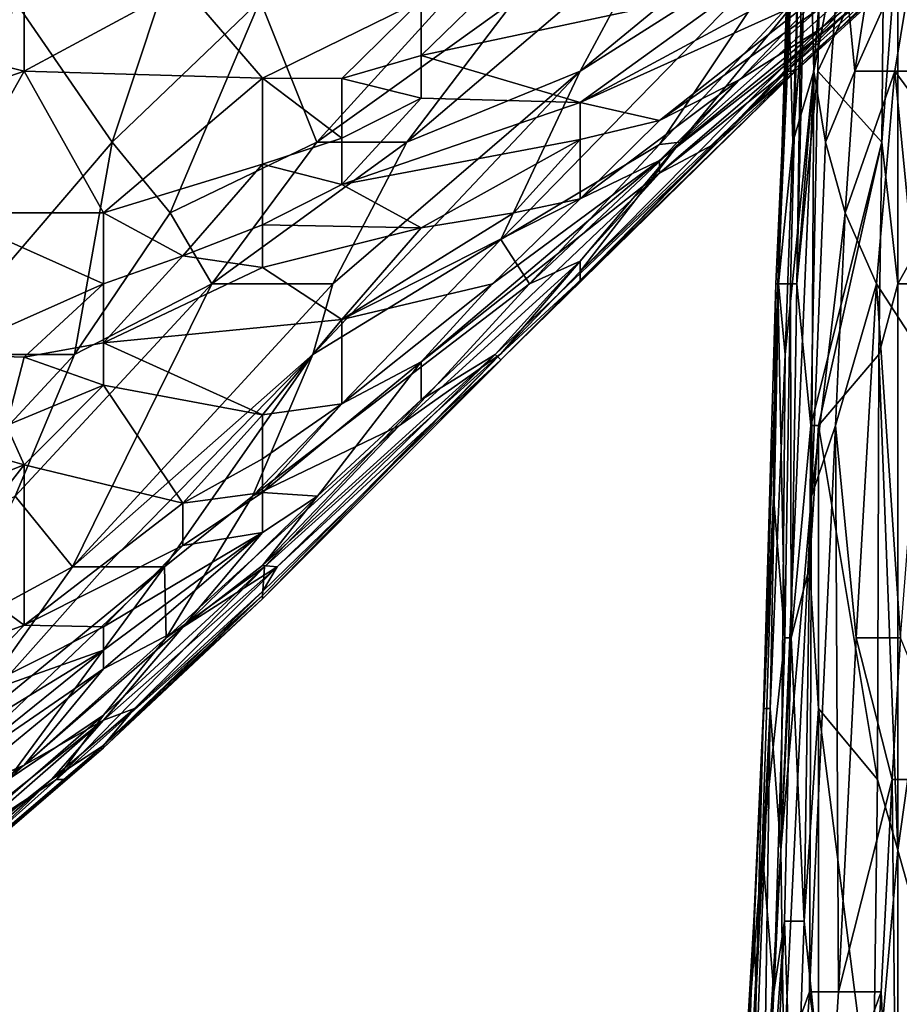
# Model space of a CAD drawing. Extents: x -1.05 to 1.05, y -0.36 to 0.36.
# Tile 36 of 226: x -0.939 to -0.8752, y 0.0749 to 0.1463. Entities that reach past the tile are written whole.
import ezdxf

# ---------------------------------------------------------------- set-up
doc = ezdxf.new("R2010")
doc.units = 0

msp = doc.modelspace()

# ---------------------------------------------------------------- linework, layer by layer
for points in [[(-0.881945, 0.17334, 0.28371), (-0.884009, 0.127142, 0.308284), (-0.882495, 0.17334, 0.308284)], [(-0.882495, 0.17334, 0.308284), (-0.884009, 0.127142, 0.308284), (-0.882771, 0.168207, 0.318114)], [(-0.883092, 0.127142, 0.28371), (-0.884009, 0.127142, 0.308284), (-0.881945, 0.17334, 0.28371)], [(-0.88263, 0.127142, 0.278795), (-0.883092, 0.127142, 0.28371), (-0.881945, 0.17334, 0.28371)], [(-0.88263, 0.127142, 0.278795), (-0.881561, 0.17334, 0.278795), (-0.881016, 0.147674, 0.27388)], [(-0.88263, 0.127142, 0.278795), (-0.881945, 0.17334, 0.28371), (-0.881561, 0.17334, 0.278795)], [(-0.884009, 0.127142, 0.308284), (-0.883222, 0.147674, 0.327944), (-0.882771, 0.168207, 0.318114)], [(-0.869551, 0.137408, 0.265347), (-0.87531, 0.152807, 0.268227), (-0.869551, 0.168207, 0.265337)], [(-0.938662, 0.152807, 0.591526), (-0.95018, 0.145459, 0.598262), (-0.95018, 0.163074, 0.585641)], [(-0.883222, 0.147674, 0.327944), (-0.882938, 0.137408, 0.337774), (-0.882165, 0.163074, 0.332859)], [(-0.882165, 0.163074, 0.332859), (-0.882938, 0.137408, 0.337774), (-0.88167, 0.152807, 0.342688)], [(-0.921554, 0.147674, 0.789942), (-0.917437, 0.137408, 0.775197), (-0.898749, 0.157941, 0.770282)], [(-0.917437, 0.137408, 0.775197), (-0.903119, 0.147674, 0.765368), (-0.898749, 0.157941, 0.770282)], [(-0.879419, 0.152807, 0.352518), (-0.878425, 0.142541, 0.357433), (-0.876025, 0.157941, 0.357433)], [(-0.876025, 0.157941, 0.357433), (-0.878425, 0.142541, 0.357433), (-0.873839, 0.152807, 0.362348)], [(-0.881069, 0.156765, 0.740793), (-0.898347, 0.142557, 0.750623), (-0.882191, 0.152807, 0.735878)], [(-0.892832, 0.152807, 0.755538), (-0.898347, 0.142557, 0.750623), (-0.881069, 0.156765, 0.740793)], [(-0.95018, 0.145459, 0.598262), (-0.938662, 0.152807, 0.591526), (-0.938662, 0.142541, 0.598704)], [(-0.932275, 0.137408, 0.794857), (-0.927143, 0.152807, 0.799598), (-0.939359, 0.147674, 0.809601)], [(-0.927143, 0.148769, 0.593347), (-0.938662, 0.142541, 0.598704), (-0.938662, 0.152807, 0.591526)], [(-0.932275, 0.137408, 0.794857), (-0.921554, 0.147674, 0.789942), (-0.927143, 0.152807, 0.799598)], [(-0.903119, 0.147674, 0.765368), (-0.910918, 0.137408, 0.765368), (-0.892832, 0.152807, 0.755538)], [(-0.892832, 0.152807, 0.755538), (-0.910918, 0.137408, 0.765368), (-0.898347, 0.142557, 0.750623)], [(-0.898347, 0.142557, 0.750623), (-0.904106, 0.13034, 0.740793), (-0.882191, 0.152807, 0.735878)], [(-0.892588, 0.137238, 0.726049), (-0.882191, 0.152807, 0.735878), (-0.904106, 0.13034, 0.740793)], [(-0.873789, 0.152807, 0.711304), (-0.891108, 0.137408, 0.721134), (-0.898347, 0.128035, 0.711304)], [(-0.886828, 0.139124, 0.706389), (-0.873789, 0.152807, 0.711304), (-0.898347, 0.128035, 0.711304)], [(-0.882191, 0.152807, 0.735878), (-0.892588, 0.137238, 0.726049), (-0.881069, 0.149637, 0.726049)], [(-0.873789, 0.152807, 0.711304), (-0.88131, 0.147674, 0.721134), (-0.891108, 0.137408, 0.721134)], [(-0.87531, 0.1505, 0.706389), (-0.873789, 0.152807, 0.711304), (-0.886828, 0.139124, 0.706389)], [(-0.87531, 0.1505, 0.706389), (-0.886828, 0.139124, 0.706389), (-0.871497, 0.152807, 0.68673)], [(-0.882744, 0.142541, 0.691644), (-0.871497, 0.152807, 0.68673), (-0.886828, 0.139124, 0.706389)], [(-0.88141, 0.142541, 0.347603), (-0.88167, 0.152807, 0.342688), (-0.882938, 0.137408, 0.337774)], [(-0.871497, 0.152807, 0.68673), (-0.882744, 0.142541, 0.691644), (-0.87531, 0.149758, 0.66707)], [(-0.88141, 0.142541, 0.347603), (-0.879419, 0.152807, 0.352518), (-0.88167, 0.152807, 0.342688)], [(-0.880559, 0.137408, 0.352518), (-0.879419, 0.152807, 0.352518), (-0.88141, 0.142541, 0.347603)], [(-0.876474, 0.137408, 0.268965), (-0.88112, 0.142541, 0.27388), (-0.876332, 0.152807, 0.268965)], [(-0.881016, 0.147674, 0.27388), (-0.876332, 0.152807, 0.268965), (-0.88112, 0.142541, 0.27388)], [(-0.881069, 0.14705, 0.622836), (-0.872012, 0.152807, 0.637581), (-0.881069, 0.145508, 0.637581)], [(-0.87531, 0.149758, 0.66707), (-0.881069, 0.145053, 0.652326), (-0.872012, 0.152807, 0.637581)], [(-0.881069, 0.145053, 0.652326), (-0.881069, 0.145508, 0.637581), (-0.872012, 0.152807, 0.637581)], [(-0.880559, 0.137408, 0.352518), (-0.878425, 0.142541, 0.357433), (-0.879419, 0.152807, 0.352518)], [(-0.875528, 0.142541, 0.362348), (-0.873839, 0.152807, 0.362348), (-0.878425, 0.142541, 0.357433)], [(-0.876332, 0.152807, 0.268965), (-0.87531, 0.152807, 0.268227), (-0.876474, 0.137408, 0.268965)], [(-0.87531, 0.152807, 0.268227), (-0.87531, 0.127142, 0.268097), (-0.876474, 0.137408, 0.268965)], [(-0.875528, 0.142541, 0.362348), (-0.870848, 0.142541, 0.367263), (-0.873839, 0.152807, 0.362348)], [(-0.87531, 0.127142, 0.268097), (-0.87531, 0.152807, 0.268227), (-0.869551, 0.137408, 0.265347)], [(-0.904106, 0.14932, 0.593347), (-0.909865, 0.143687, 0.598262), (-0.909865, 0.147674, 0.593743)], [(-0.909865, 0.143687, 0.598262), (-0.904106, 0.14932, 0.593347), (-0.886828, 0.14861, 0.608092)], [(-0.898347, 0.140278, 0.613006), (-0.881069, 0.149593, 0.613006), (-0.881069, 0.148075, 0.617921)], [(-0.886828, 0.14861, 0.608092), (-0.881069, 0.149593, 0.613006), (-0.898347, 0.140278, 0.613006)], [(-0.891108, 0.137408, 0.721134), (-0.881069, 0.149637, 0.726049), (-0.892588, 0.137238, 0.726049)], [(-0.881069, 0.149637, 0.726049), (-0.891108, 0.137408, 0.721134), (-0.88131, 0.147674, 0.721134)], [(-0.87531, 0.149758, 0.66707), (-0.883357, 0.142541, 0.66707), (-0.881069, 0.145053, 0.652326)], [(-0.87531, 0.149758, 0.66707), (-0.882744, 0.142541, 0.691644), (-0.883357, 0.142541, 0.66707)], [(-0.921384, 0.142036, 0.598262), (-0.938662, 0.142541, 0.598704), (-0.927143, 0.148769, 0.593347)], [(-0.921384, 0.142036, 0.598262), (-0.927143, 0.148769, 0.593347), (-0.909865, 0.147674, 0.593743)], [(-0.909865, 0.143687, 0.598262), (-0.886828, 0.14861, 0.608092), (-0.898347, 0.140278, 0.613006)], [(-0.898347, 0.140278, 0.613006), (-0.881069, 0.148075, 0.617921), (-0.892588, 0.138983, 0.622836)], [(-0.881069, 0.148075, 0.617921), (-0.881069, 0.14705, 0.622836), (-0.892588, 0.138983, 0.622836)], [(-0.939359, 0.147674, 0.809601), (-0.945458, 0.122009, 0.799772), (-0.932275, 0.137408, 0.794857)], [(-0.928069, 0.132275, 0.785027), (-0.921554, 0.147674, 0.789942), (-0.932275, 0.137408, 0.794857)], [(-0.928069, 0.132275, 0.785027), (-0.917437, 0.137408, 0.775197), (-0.921554, 0.147674, 0.789942)], [(-0.909865, 0.147674, 0.593743), (-0.915625, 0.142027, 0.598262), (-0.921384, 0.142036, 0.598262)], [(-0.917437, 0.137408, 0.775197), (-0.910918, 0.137408, 0.765368), (-0.903119, 0.147674, 0.765368)], [(-0.909865, 0.143687, 0.598262), (-0.915625, 0.142027, 0.598262), (-0.909865, 0.147674, 0.593743)], [(-0.881069, 0.14705, 0.622836), (-0.886828, 0.141924, 0.627751), (-0.892588, 0.138983, 0.622836)], [(-0.881069, 0.14705, 0.622836), (-0.881069, 0.145508, 0.637581), (-0.886828, 0.141924, 0.627751)], [(-0.884152, 0.127142, 0.318114), (-0.88396, 0.127142, 0.327944), (-0.883222, 0.147674, 0.327944)], [(-0.884009, 0.127142, 0.308284), (-0.884152, 0.127142, 0.318114), (-0.883222, 0.147674, 0.327944)], [(-0.88396, 0.127142, 0.327944), (-0.882938, 0.137408, 0.337774), (-0.883222, 0.147674, 0.327944)], [(-0.88263, 0.127142, 0.278795), (-0.881016, 0.147674, 0.27388), (-0.88112, 0.142541, 0.27388)], [(-0.95018, 0.138526, 0.603177), (-0.95018, 0.145459, 0.598262), (-0.938662, 0.142541, 0.598704)], [(-0.881069, 0.145508, 0.637581), (-0.881069, 0.145053, 0.652326), (-0.892588, 0.136069, 0.637581)], [(-0.886828, 0.141924, 0.627751), (-0.881069, 0.145508, 0.637581), (-0.892588, 0.136069, 0.637581)], [(-0.881069, 0.145053, 0.652326), (-0.883357, 0.142541, 0.66707), (-0.892588, 0.13516, 0.647411)], [(-0.892588, 0.136069, 0.637581), (-0.881069, 0.145053, 0.652326), (-0.892588, 0.13516, 0.647411)], [(-0.915625, 0.142027, 0.598262), (-0.909865, 0.143687, 0.598262), (-0.909865, 0.140592, 0.603177)], [(-0.909865, 0.140592, 0.603177), (-0.909865, 0.143687, 0.598262), (-0.898347, 0.140278, 0.613006)], [(-0.938662, 0.142541, 0.598704), (-0.944421, 0.132275, 0.606773), (-0.95018, 0.138526, 0.603177)], [(-0.938662, 0.142541, 0.598704), (-0.932902, 0.132275, 0.6058), (-0.944421, 0.132275, 0.606773)], [(-0.921384, 0.142036, 0.598262), (-0.932902, 0.132275, 0.6058), (-0.938662, 0.142541, 0.598704)], [(-0.921384, 0.142036, 0.598262), (-0.921384, 0.135806, 0.603177), (-0.932902, 0.132275, 0.6058)], [(-0.921384, 0.142036, 0.598262), (-0.915625, 0.142027, 0.598262), (-0.915625, 0.137685, 0.603177)], [(-0.921384, 0.135806, 0.603177), (-0.921384, 0.142036, 0.598262), (-0.915625, 0.137685, 0.603177)], [(-0.904106, 0.13034, 0.740793), (-0.898347, 0.142557, 0.750623), (-0.917725, 0.122009, 0.755538)], [(-0.898347, 0.142557, 0.750623), (-0.916289, 0.127142, 0.760453), (-0.917725, 0.122009, 0.755538)], [(-0.910918, 0.137408, 0.765368), (-0.916289, 0.127142, 0.760453), (-0.898347, 0.142557, 0.750623)], [(-0.915625, 0.142027, 0.598262), (-0.909865, 0.140592, 0.603177), (-0.915625, 0.137685, 0.603177)], [(-0.904106, 0.121619, 0.68673), (-0.888358, 0.137408, 0.6769), (-0.882744, 0.142541, 0.691644)], [(-0.882744, 0.142541, 0.691644), (-0.898347, 0.127366, 0.701474), (-0.904106, 0.121619, 0.68673)], [(-0.886828, 0.139124, 0.706389), (-0.898347, 0.127366, 0.701474), (-0.882744, 0.142541, 0.691644)], [(-0.888358, 0.137408, 0.6769), (-0.892588, 0.13516, 0.647411), (-0.883357, 0.142541, 0.66707)], [(-0.882744, 0.142541, 0.691644), (-0.888358, 0.137408, 0.6769), (-0.883357, 0.142541, 0.66707)], [(-0.883496, 0.122009, 0.337774), (-0.883796, 0.086076, 0.347603), (-0.88141, 0.142541, 0.347603)], [(-0.883796, 0.086076, 0.347603), (-0.881579, 0.111742, 0.352518), (-0.88141, 0.142541, 0.347603)], [(-0.883496, 0.122009, 0.337774), (-0.88141, 0.142541, 0.347603), (-0.882938, 0.137408, 0.337774)], [(-0.881628, 0.116875, 0.27388), (-0.88263, 0.127142, 0.278795), (-0.88112, 0.142541, 0.27388)], [(-0.88112, 0.142541, 0.27388), (-0.876474, 0.137408, 0.268965), (-0.881628, 0.116875, 0.27388)], [(-0.880559, 0.137408, 0.352518), (-0.88141, 0.142541, 0.347603), (-0.881579, 0.111742, 0.352518)], [(-0.880559, 0.137408, 0.352518), (-0.879142, 0.132275, 0.357433), (-0.878425, 0.142541, 0.357433)], [(-0.879142, 0.132275, 0.357433), (-0.875528, 0.142541, 0.362348), (-0.878425, 0.142541, 0.357433)], [(-0.879142, 0.132275, 0.357433), (-0.876872, 0.127142, 0.362348), (-0.875528, 0.142541, 0.362348)], [(-0.875528, 0.142541, 0.362348), (-0.876872, 0.127142, 0.362348), (-0.873525, 0.122009, 0.367263)], [(-0.871742, 0.137408, 0.367263), (-0.870848, 0.142541, 0.367263), (-0.875528, 0.142541, 0.362348)], [(-0.871742, 0.137408, 0.367263), (-0.875528, 0.142541, 0.362348), (-0.873525, 0.122009, 0.367263)], [(-0.898347, 0.133296, 0.627751), (-0.886828, 0.141924, 0.627751), (-0.892588, 0.136069, 0.637581)], [(-0.886828, 0.141924, 0.627751), (-0.898347, 0.133296, 0.627751), (-0.892588, 0.138983, 0.622836)], [(-0.915625, 0.137685, 0.603177), (-0.909865, 0.140592, 0.603177), (-0.915625, 0.134341, 0.608092)], [(-0.909865, 0.140592, 0.603177), (-0.898347, 0.140278, 0.613006), (-0.915625, 0.134341, 0.608092)], [(-0.915625, 0.134341, 0.608092), (-0.898347, 0.140278, 0.613006), (-0.898347, 0.137603, 0.617921)], [(-0.898347, 0.137603, 0.617921), (-0.898347, 0.140278, 0.613006), (-0.892588, 0.138983, 0.622836)], [(-0.898347, 0.128035, 0.711304), (-0.898347, 0.127366, 0.701474), (-0.886828, 0.139124, 0.706389)], [(-0.898347, 0.133296, 0.627751), (-0.898347, 0.137603, 0.617921), (-0.892588, 0.138983, 0.622836)], [(-0.932275, 0.137408, 0.794857), (-0.945458, 0.122009, 0.799772), (-0.935011, 0.122009, 0.785027)], [(-0.928069, 0.132275, 0.785027), (-0.932275, 0.137408, 0.794857), (-0.935011, 0.122009, 0.785027)], [(-0.928069, 0.132275, 0.785027), (-0.925054, 0.127142, 0.775197), (-0.917437, 0.137408, 0.775197)], [(-0.910918, 0.137408, 0.765368), (-0.925054, 0.127142, 0.775197), (-0.916289, 0.127142, 0.760453)], [(-0.917437, 0.137408, 0.775197), (-0.925054, 0.127142, 0.775197), (-0.910918, 0.137408, 0.765368)], [(-0.921384, 0.135806, 0.603177), (-0.915625, 0.137685, 0.603177), (-0.915625, 0.134341, 0.608092)], [(-0.915625, 0.134341, 0.608092), (-0.898347, 0.137603, 0.617921), (-0.909865, 0.131203, 0.617921)], [(-0.909865, 0.131203, 0.617921), (-0.898347, 0.137603, 0.617921), (-0.903162, 0.132275, 0.622836)], [(-0.904519, 0.122009, 0.671985), (-0.888358, 0.137408, 0.6769), (-0.904106, 0.121619, 0.68673)], [(-0.888358, 0.137408, 0.6769), (-0.904519, 0.122009, 0.671985), (-0.892588, 0.13516, 0.647411)], [(-0.904106, 0.13034, 0.740793), (-0.902017, 0.127142, 0.726049), (-0.892588, 0.137238, 0.726049)], [(-0.898347, 0.137603, 0.617921), (-0.898347, 0.133296, 0.627751), (-0.903162, 0.132275, 0.622836)], [(-0.891108, 0.137408, 0.721134), (-0.892588, 0.137238, 0.726049), (-0.902017, 0.127142, 0.726049)], [(-0.898347, 0.128778, 0.716219), (-0.891108, 0.137408, 0.721134), (-0.902017, 0.127142, 0.726049)], [(-0.891108, 0.137408, 0.721134), (-0.898347, 0.128778, 0.716219), (-0.898347, 0.128035, 0.711304)], [(-0.88396, 0.127142, 0.327944), (-0.883496, 0.122009, 0.337774), (-0.882938, 0.137408, 0.337774)], [(-0.876474, 0.137408, 0.268965), (-0.881069, 0.116875, 0.273112), (-0.881628, 0.116875, 0.27388)], [(-0.881579, 0.111742, 0.352518), (-0.879142, 0.132275, 0.357433), (-0.880559, 0.137408, 0.352518)], [(-0.881069, 0.116875, 0.273112), (-0.876474, 0.137408, 0.268965), (-0.876689, 0.122009, 0.268965)], [(-0.876474, 0.137408, 0.268965), (-0.87531, 0.127142, 0.268097), (-0.876689, 0.122009, 0.268965)], [(-0.869551, 0.127142, 0.265304), (-0.87531, 0.127142, 0.268097), (-0.869551, 0.137408, 0.265347)], [(-0.921384, 0.135806, 0.603177), (-0.927143, 0.129157, 0.608092), (-0.932902, 0.132275, 0.6058)], [(-0.921384, 0.13142, 0.608092), (-0.927143, 0.129157, 0.608092), (-0.921384, 0.135806, 0.603177)], [(-0.921384, 0.135806, 0.603177), (-0.915625, 0.134341, 0.608092), (-0.921384, 0.13142, 0.608092)], [(-0.892588, 0.136069, 0.637581), (-0.892588, 0.13516, 0.647411), (-0.909865, 0.121491, 0.637581)], [(-0.909865, 0.121491, 0.637581), (-0.904705, 0.127142, 0.632666), (-0.892588, 0.136069, 0.637581)], [(-0.898347, 0.133296, 0.627751), (-0.892588, 0.136069, 0.637581), (-0.904705, 0.127142, 0.632666)], [(-0.909865, 0.121491, 0.637581), (-0.892588, 0.13516, 0.647411), (-0.909865, 0.118732, 0.652326)], [(-0.904519, 0.122009, 0.671985), (-0.909865, 0.118732, 0.652326), (-0.892588, 0.13516, 0.647411)], [(-0.915625, 0.134341, 0.608092), (-0.909865, 0.131203, 0.617921), (-0.921384, 0.13142, 0.608092)], [(-0.915625, 0.124554, 0.622836), (-0.903162, 0.132275, 0.622836), (-0.898347, 0.133296, 0.627751)], [(-0.915625, 0.124554, 0.622836), (-0.898347, 0.133296, 0.627751), (-0.904705, 0.127142, 0.632666)], [(-0.944421, 0.132275, 0.606773), (-0.932902, 0.127142, 0.609039), (-0.944421, 0.122009, 0.61335)], [(-0.932902, 0.127142, 0.609039), (-0.944421, 0.132275, 0.606773), (-0.932902, 0.132275, 0.6058)], [(-0.928069, 0.132275, 0.785027), (-0.935011, 0.122009, 0.785027), (-0.925054, 0.127142, 0.775197)], [(-0.927143, 0.129157, 0.608092), (-0.932902, 0.127142, 0.609039), (-0.932902, 0.132275, 0.6058)], [(-0.909865, 0.131203, 0.617921), (-0.903162, 0.132275, 0.622836), (-0.915625, 0.124554, 0.622836)], [(-0.879834, 0.116875, 0.357433), (-0.879142, 0.132275, 0.357433), (-0.881579, 0.111742, 0.352518)], [(-0.879834, 0.116875, 0.357433), (-0.876872, 0.127142, 0.362348), (-0.879142, 0.132275, 0.357433)], [(-0.927143, 0.129157, 0.608092), (-0.921384, 0.13142, 0.608092), (-0.921384, 0.128311, 0.613006)], [(-0.921384, 0.13142, 0.608092), (-0.909865, 0.131203, 0.617921), (-0.921384, 0.128311, 0.613006)], [(-0.921384, 0.128311, 0.613006), (-0.909865, 0.131203, 0.617921), (-0.915625, 0.124554, 0.622836)], [(-0.904106, 0.13034, 0.740793), (-0.922097, 0.111742, 0.745708), (-0.902017, 0.127142, 0.726049)], [(-0.917725, 0.122009, 0.755538), (-0.922097, 0.111742, 0.745708), (-0.904106, 0.13034, 0.740793)], [(-0.932902, 0.122845, 0.613006), (-0.927143, 0.129157, 0.608092), (-0.921384, 0.128311, 0.613006)], [(-0.927143, 0.129157, 0.608092), (-0.932902, 0.122845, 0.613006), (-0.932902, 0.127142, 0.609039)], [(-0.902017, 0.127142, 0.726049), (-0.911444, 0.116875, 0.726049), (-0.898347, 0.128778, 0.716219)], [(-0.898347, 0.128778, 0.716219), (-0.911444, 0.116875, 0.726049), (-0.904106, 0.122069, 0.711304)], [(-0.898347, 0.128778, 0.716219), (-0.904106, 0.122069, 0.711304), (-0.898347, 0.128035, 0.711304)], [(-0.921384, 0.128311, 0.613006), (-0.915625, 0.124554, 0.622836), (-0.932902, 0.122845, 0.613006)], [(-0.904106, 0.122069, 0.711304), (-0.898347, 0.127366, 0.701474), (-0.898347, 0.128035, 0.711304)], [(-0.932902, 0.127142, 0.609039), (-0.938662, 0.121811, 0.613006), (-0.944421, 0.122009, 0.61335)], [(-0.935011, 0.122009, 0.785027), (-0.939298, 0.111742, 0.780112), (-0.925054, 0.127142, 0.775197)], [(-0.939298, 0.111742, 0.780112), (-0.935147, 0.106609, 0.765368), (-0.925054, 0.127142, 0.775197)], [(-0.932902, 0.122845, 0.613006), (-0.938662, 0.121811, 0.613006), (-0.932902, 0.127142, 0.609039)], [(-0.916289, 0.127142, 0.760453), (-0.935147, 0.106609, 0.765368), (-0.917725, 0.122009, 0.755538)], [(-0.925054, 0.127142, 0.775197), (-0.935147, 0.106609, 0.765368), (-0.916289, 0.127142, 0.760453)], [(-0.902017, 0.127142, 0.726049), (-0.922097, 0.111742, 0.745708), (-0.911444, 0.116875, 0.726049)], [(-0.904106, 0.122069, 0.711304), (-0.921384, 0.104311, 0.706389), (-0.898347, 0.127366, 0.701474)], [(-0.921384, 0.104311, 0.706389), (-0.904106, 0.121619, 0.68673), (-0.898347, 0.127366, 0.701474)], [(-0.915625, 0.118433, 0.632666), (-0.904705, 0.127142, 0.632666), (-0.909865, 0.121491, 0.637581)], [(-0.915625, 0.118433, 0.632666), (-0.915625, 0.124554, 0.622836), (-0.904705, 0.127142, 0.632666)], [(-0.885055, 0.096343, 0.327944), (-0.884569, 0.096343, 0.337774), (-0.88396, 0.127142, 0.327944)], [(-0.885055, 0.096343, 0.327944), (-0.88396, 0.127142, 0.327944), (-0.884152, 0.127142, 0.318114)], [(-0.884329, 0.111742, 0.308284), (-0.885055, 0.096343, 0.327944), (-0.884152, 0.127142, 0.318114)], [(-0.88396, 0.127142, 0.327944), (-0.884569, 0.096343, 0.337774), (-0.883496, 0.122009, 0.337774)], [(-0.884329, 0.111742, 0.308284), (-0.884152, 0.127142, 0.318114), (-0.884009, 0.127142, 0.308284)], [(-0.884009, 0.127142, 0.308284), (-0.8835, 0.101476, 0.28371), (-0.884329, 0.111742, 0.308284)], [(-0.883092, 0.127142, 0.28371), (-0.8835, 0.101476, 0.28371), (-0.884009, 0.127142, 0.308284)], [(-0.883062, 0.101476, 0.278795), (-0.8835, 0.101476, 0.28371), (-0.883092, 0.127142, 0.28371)], [(-0.883062, 0.101476, 0.278795), (-0.883092, 0.127142, 0.28371), (-0.88263, 0.127142, 0.278795)], [(-0.881628, 0.116875, 0.27388), (-0.883062, 0.101476, 0.278795), (-0.88263, 0.127142, 0.278795)], [(-0.879834, 0.116875, 0.357433), (-0.878328, 0.101476, 0.362348), (-0.876872, 0.127142, 0.362348)], [(-0.876872, 0.127142, 0.362348), (-0.878328, 0.101476, 0.362348), (-0.875113, 0.101476, 0.367263)], [(-0.875113, 0.101476, 0.367263), (-0.873525, 0.122009, 0.367263), (-0.876872, 0.127142, 0.362348)], [(-0.87531, 0.127142, 0.268097), (-0.87531, 0.086076, 0.26805), (-0.876689, 0.122009, 0.268965)], [(-0.87531, 0.086076, 0.26805), (-0.87531, 0.127142, 0.268097), (-0.869551, 0.127142, 0.265304)], [(-0.869551, 0.065544, 0.265439), (-0.87531, 0.086076, 0.26805), (-0.869551, 0.127142, 0.265304)], [(-0.932902, 0.122845, 0.613006), (-0.915625, 0.124554, 0.622836), (-0.921384, 0.117628, 0.627751)], [(-0.921384, 0.117628, 0.627751), (-0.915625, 0.124554, 0.622836), (-0.915625, 0.118433, 0.632666)], [(-0.938662, 0.121811, 0.613006), (-0.932902, 0.122845, 0.613006), (-0.932902, 0.119785, 0.617921)], [(-0.932902, 0.119785, 0.617921), (-0.932902, 0.122845, 0.613006), (-0.921384, 0.117628, 0.627751)], [(-0.921384, 0.10455, 0.711304), (-0.904106, 0.122069, 0.711304), (-0.921237, 0.106609, 0.726049)], [(-0.921384, 0.104311, 0.706389), (-0.904106, 0.122069, 0.711304), (-0.921384, 0.10455, 0.711304)], [(-0.904106, 0.122069, 0.711304), (-0.911444, 0.116875, 0.726049), (-0.921237, 0.106609, 0.726049)], [(-0.949307, 0.106609, 0.789942), (-0.935011, 0.122009, 0.785027), (-0.945458, 0.122009, 0.799772)], [(-0.949307, 0.106609, 0.789942), (-0.939298, 0.111742, 0.780112), (-0.935011, 0.122009, 0.785027)], [(-0.939946, 0.116875, 0.617921), (-0.944421, 0.122009, 0.61335), (-0.938662, 0.121811, 0.613006)], [(-0.938662, 0.121811, 0.613006), (-0.932902, 0.119785, 0.617921), (-0.939946, 0.116875, 0.617921)], [(-0.917725, 0.122009, 0.755538), (-0.935147, 0.106609, 0.765368), (-0.932795, 0.106609, 0.760453)], [(-0.917725, 0.122009, 0.755538), (-0.932795, 0.106609, 0.760453), (-0.928492, 0.106609, 0.750623)], [(-0.917725, 0.122009, 0.755538), (-0.928492, 0.106609, 0.750623), (-0.922097, 0.111742, 0.745708)], [(-0.909865, 0.118732, 0.652326), (-0.904519, 0.122009, 0.671985), (-0.921384, 0.106728, 0.66707)], [(-0.920312, 0.106609, 0.6769), (-0.921384, 0.106728, 0.66707), (-0.904519, 0.122009, 0.671985)], [(-0.904106, 0.121619, 0.68673), (-0.921384, 0.104311, 0.706389), (-0.921384, 0.104842, 0.68673)], [(-0.920312, 0.106609, 0.6769), (-0.904106, 0.121619, 0.68673), (-0.921384, 0.104842, 0.68673)], [(-0.915625, 0.118433, 0.632666), (-0.909865, 0.121491, 0.637581), (-0.921384, 0.112013, 0.637581)], [(-0.917399, 0.111742, 0.652326), (-0.921384, 0.112013, 0.637581), (-0.909865, 0.121491, 0.637581)], [(-0.904106, 0.121619, 0.68673), (-0.920312, 0.106609, 0.6769), (-0.904519, 0.122009, 0.671985)], [(-0.909865, 0.121491, 0.637581), (-0.909865, 0.118732, 0.652326), (-0.917399, 0.111742, 0.652326)], [(-0.884569, 0.096343, 0.337774), (-0.883796, 0.086076, 0.347603), (-0.883496, 0.122009, 0.337774)], [(-0.876782, 0.09121, 0.268965), (-0.881069, 0.116875, 0.273112), (-0.876689, 0.122009, 0.268965)], [(-0.876689, 0.122009, 0.268965), (-0.87531, 0.086076, 0.26805), (-0.876782, 0.09121, 0.268965)], [(-0.932902, 0.119785, 0.617921), (-0.938662, 0.114009, 0.622836), (-0.939946, 0.116875, 0.617921)], [(-0.938662, 0.114009, 0.622836), (-0.932902, 0.119785, 0.617921), (-0.927143, 0.111235, 0.632666)], [(-0.932902, 0.119785, 0.617921), (-0.921384, 0.117628, 0.627751), (-0.927143, 0.111235, 0.632666)], [(-0.921384, 0.106728, 0.66707), (-0.917399, 0.111742, 0.652326), (-0.909865, 0.118732, 0.652326)], [(-0.921384, 0.11445, 0.632666), (-0.915625, 0.118433, 0.632666), (-0.921384, 0.112013, 0.637581)], [(-0.921384, 0.11445, 0.632666), (-0.921384, 0.117628, 0.627751), (-0.915625, 0.118433, 0.632666)], [(-0.927143, 0.111235, 0.632666), (-0.921384, 0.117628, 0.627751), (-0.921384, 0.11445, 0.632666)], [(-0.944421, 0.115652, 0.617921), (-0.939946, 0.116875, 0.617921), (-0.938662, 0.114009, 0.622836)], [(-0.922097, 0.111742, 0.745708), (-0.928364, 0.101476, 0.735878), (-0.911444, 0.116875, 0.726049)], [(-0.911444, 0.116875, 0.726049), (-0.928364, 0.101476, 0.735878), (-0.921237, 0.106609, 0.726049)], [(-0.881732, 0.106609, 0.27388), (-0.883062, 0.101476, 0.278795), (-0.881628, 0.116875, 0.27388)], [(-0.881069, 0.116875, 0.273112), (-0.881069, 0.096343, 0.272845), (-0.881732, 0.106609, 0.27388)], [(-0.881628, 0.116875, 0.27388), (-0.881069, 0.116875, 0.273112), (-0.881732, 0.106609, 0.27388)], [(-0.881712, 0.07581, 0.357433), (-0.879614, 0.07581, 0.362348), (-0.879834, 0.116875, 0.357433)], [(-0.879834, 0.116875, 0.357433), (-0.881579, 0.111742, 0.352518), (-0.881712, 0.07581, 0.357433)], [(-0.881069, 0.096343, 0.272845), (-0.881069, 0.116875, 0.273112), (-0.876782, 0.09121, 0.268965)], [(-0.879834, 0.116875, 0.357433), (-0.879614, 0.07581, 0.362348), (-0.878328, 0.101476, 0.362348)], [(-0.944421, 0.115652, 0.617921), (-0.938662, 0.114009, 0.622836), (-0.95018, 0.109429, 0.622836)], [(-0.921384, 0.11445, 0.632666), (-0.921384, 0.112013, 0.637581), (-0.927143, 0.111235, 0.632666)], [(-0.938662, 0.114009, 0.622836), (-0.944421, 0.106609, 0.62953), (-0.95018, 0.109429, 0.622836)], [(-0.944421, 0.106609, 0.62953), (-0.938662, 0.114009, 0.622836), (-0.938662, 0.102397, 0.637581)], [(-0.927143, 0.111235, 0.632666), (-0.938662, 0.102397, 0.637581), (-0.938662, 0.114009, 0.622836)], [(-0.944421, 0.101601, 0.775197), (-0.935147, 0.106609, 0.765368), (-0.939298, 0.111742, 0.780112)], [(-0.928364, 0.101476, 0.735878), (-0.922097, 0.111742, 0.745708), (-0.928492, 0.106609, 0.750623)], [(-0.927143, 0.108161, 0.637581), (-0.921384, 0.112013, 0.637581), (-0.921384, 0.109111, 0.647411)], [(-0.927143, 0.111235, 0.632666), (-0.921384, 0.112013, 0.637581), (-0.927143, 0.108161, 0.637581)], [(-0.917399, 0.111742, 0.652326), (-0.921384, 0.106728, 0.66707), (-0.927143, 0.102252, 0.662155)], [(-0.921384, 0.109111, 0.647411), (-0.917399, 0.111742, 0.652326), (-0.927143, 0.102252, 0.662155)], [(-0.921384, 0.112013, 0.637581), (-0.917399, 0.111742, 0.652326), (-0.921384, 0.109111, 0.647411)], [(-0.885164, 0.086076, 0.308284), (-0.885942, 0.07581, 0.318114), (-0.884329, 0.111742, 0.308284)], [(-0.884329, 0.111742, 0.308284), (-0.885942, 0.07581, 0.318114), (-0.885055, 0.096343, 0.327944)], [(-0.885164, 0.086076, 0.308284), (-0.884329, 0.111742, 0.308284), (-0.8835, 0.101476, 0.28371)], [(-0.883796, 0.086076, 0.347603), (-0.883579, 0.070677, 0.352518), (-0.881579, 0.111742, 0.352518)], [(-0.883579, 0.070677, 0.352518), (-0.881712, 0.07581, 0.357433), (-0.881579, 0.111742, 0.352518)], [(-0.938662, 0.102397, 0.637581), (-0.927143, 0.111235, 0.632666), (-0.927143, 0.108161, 0.637581)], [(-0.927143, 0.102252, 0.662155), (-0.932902, 0.099228, 0.652326), (-0.921384, 0.109111, 0.647411)], [(-0.932902, 0.099228, 0.652326), (-0.932902, 0.100575, 0.647411), (-0.921384, 0.109111, 0.647411)], [(-0.932902, 0.100575, 0.647411), (-0.932902, 0.102274, 0.642496), (-0.921384, 0.109111, 0.647411)], [(-0.932902, 0.102274, 0.642496), (-0.927143, 0.108161, 0.637581), (-0.921384, 0.109111, 0.647411)], [(-0.938662, 0.102397, 0.637581), (-0.927143, 0.108161, 0.637581), (-0.932902, 0.102274, 0.642496)], [(-0.95018, 0.098221, 0.637581), (-0.944421, 0.106609, 0.62953), (-0.938662, 0.102397, 0.637581)], [(-0.928492, 0.106609, 0.750623), (-0.944695, 0.09121, 0.755538), (-0.939807, 0.09121, 0.740793)], [(-0.944421, 0.09354, 0.760453), (-0.944695, 0.09121, 0.755538), (-0.928492, 0.106609, 0.750623)], [(-0.944421, 0.101601, 0.775197), (-0.944421, 0.09354, 0.760453), (-0.935147, 0.106609, 0.765368)], [(-0.932795, 0.106609, 0.760453), (-0.944421, 0.09354, 0.760453), (-0.928492, 0.106609, 0.750623)], [(-0.935147, 0.106609, 0.765368), (-0.944421, 0.09354, 0.760453), (-0.932795, 0.106609, 0.760453)], [(-0.928364, 0.101476, 0.735878), (-0.928492, 0.106609, 0.750623), (-0.939807, 0.09121, 0.740793)], [(-0.921237, 0.106609, 0.726049), (-0.936305, 0.09121, 0.721134), (-0.921384, 0.10455, 0.711304)], [(-0.921237, 0.106609, 0.726049), (-0.932902, 0.09587, 0.730963), (-0.936305, 0.09121, 0.721134)], [(-0.932902, 0.095516, 0.6769), (-0.920312, 0.106609, 0.6769), (-0.930665, 0.096343, 0.68673)], [(-0.927143, 0.102252, 0.662155), (-0.920312, 0.106609, 0.6769), (-0.932902, 0.095516, 0.6769)], [(-0.928364, 0.101476, 0.735878), (-0.932902, 0.09587, 0.730963), (-0.921237, 0.106609, 0.726049)], [(-0.920312, 0.106609, 0.6769), (-0.921384, 0.104842, 0.68673), (-0.930665, 0.096343, 0.68673)], [(-0.927143, 0.102252, 0.662155), (-0.921384, 0.106728, 0.66707), (-0.920312, 0.106609, 0.6769)], [(-0.882117, 0.080943, 0.27388), (-0.883062, 0.101476, 0.278795), (-0.881732, 0.106609, 0.27388)], [(-0.881732, 0.106609, 0.27388), (-0.881069, 0.096343, 0.272845), (-0.882117, 0.080943, 0.27388)], [(-0.921384, 0.10455, 0.711304), (-0.936305, 0.09121, 0.721134), (-0.935598, 0.09121, 0.711304)], [(-0.932902, 0.093499, 0.706389), (-0.921384, 0.10455, 0.711304), (-0.935598, 0.09121, 0.711304)], [(-0.921384, 0.104842, 0.68673), (-0.921384, 0.104311, 0.706389), (-0.932902, 0.093682, 0.696559)], [(-0.930665, 0.096343, 0.68673), (-0.921384, 0.104842, 0.68673), (-0.932902, 0.093682, 0.696559)], [(-0.921384, 0.10455, 0.711304), (-0.932902, 0.093499, 0.706389), (-0.921384, 0.104311, 0.706389)], [(-0.932902, 0.093499, 0.706389), (-0.932902, 0.093682, 0.696559), (-0.921384, 0.104311, 0.706389)], [(-0.95018, 0.098221, 0.637581), (-0.938662, 0.102397, 0.637581), (-0.944421, 0.096508, 0.642496)], [(-0.938662, 0.102397, 0.637581), (-0.932902, 0.102274, 0.642496), (-0.944421, 0.096508, 0.642496)], [(-0.944421, 0.096508, 0.642496), (-0.932902, 0.102274, 0.642496), (-0.932902, 0.100575, 0.647411)], [(-0.938662, 0.092236, 0.66707), (-0.927143, 0.102252, 0.662155), (-0.932902, 0.095516, 0.6769)], [(-0.932902, 0.099228, 0.652326), (-0.927143, 0.102252, 0.662155), (-0.938662, 0.092236, 0.66707)], [(-0.932902, 0.09587, 0.730963), (-0.928364, 0.101476, 0.735878), (-0.939807, 0.09121, 0.740793)], [(-0.884306, 0.07581, 0.28371), (-0.885164, 0.086076, 0.308284), (-0.8835, 0.101476, 0.28371)], [(-0.883062, 0.101476, 0.278795), (-0.884306, 0.07581, 0.28371), (-0.8835, 0.101476, 0.28371)], [(-0.883544, 0.080943, 0.278795), (-0.884306, 0.07581, 0.28371), (-0.883062, 0.101476, 0.278795)], [(-0.882117, 0.080943, 0.27388), (-0.883544, 0.080943, 0.278795), (-0.883062, 0.101476, 0.278795)], [(-0.879614, 0.07581, 0.362348), (-0.875721, 0.09121, 0.367263), (-0.878328, 0.101476, 0.362348)], [(-0.878328, 0.101476, 0.362348), (-0.875721, 0.09121, 0.367263), (-0.875113, 0.101476, 0.367263)], [(-0.875721, 0.09121, 0.367263), (-0.870947, 0.09121, 0.372178), (-0.875113, 0.101476, 0.367263)], [(-0.932902, 0.100575, 0.647411), (-0.932902, 0.099228, 0.652326), (-0.944421, 0.091315, 0.652326)], [(-0.944421, 0.096508, 0.642496), (-0.932902, 0.100575, 0.647411), (-0.944421, 0.093526, 0.647411)], [(-0.944421, 0.093526, 0.647411), (-0.932902, 0.100575, 0.647411), (-0.944421, 0.091315, 0.652326)], [(-0.938662, 0.092236, 0.66707), (-0.944421, 0.089764, 0.65724), (-0.932902, 0.099228, 0.652326)], [(-0.932902, 0.099228, 0.652326), (-0.944421, 0.089764, 0.65724), (-0.944421, 0.091315, 0.652326)], [(-0.939807, 0.09121, 0.740793), (-0.944421, 0.085892, 0.735878), (-0.932902, 0.09587, 0.730963)], [(-0.936305, 0.09121, 0.721134), (-0.932902, 0.09587, 0.730963), (-0.944421, 0.085892, 0.735878)], [(-0.932902, 0.095516, 0.6769), (-0.930665, 0.096343, 0.68673), (-0.936669, 0.09121, 0.68673)], [(-0.930665, 0.096343, 0.68673), (-0.932902, 0.093682, 0.696559), (-0.936669, 0.09121, 0.68673)], [(-0.885763, 0.080943, 0.327944), (-0.885055, 0.096343, 0.327944), (-0.885942, 0.07581, 0.318114)], [(-0.885788, 0.065544, 0.342688), (-0.885044, 0.065544, 0.347603), (-0.884569, 0.096343, 0.337774)], [(-0.885589, 0.07581, 0.337774), (-0.885788, 0.065544, 0.342688), (-0.884569, 0.096343, 0.337774)], [(-0.885763, 0.080943, 0.327944), (-0.885589, 0.07581, 0.337774), (-0.885055, 0.096343, 0.327944)], [(-0.885055, 0.096343, 0.327944), (-0.885589, 0.07581, 0.337774), (-0.884569, 0.096343, 0.337774)], [(-0.884569, 0.096343, 0.337774), (-0.885044, 0.065544, 0.347603), (-0.883796, 0.086076, 0.347603)], [(-0.881069, 0.096343, 0.272845), (-0.881069, 0.070677, 0.272228), (-0.882117, 0.080943, 0.27388)], [(-0.881069, 0.070677, 0.272228), (-0.881069, 0.096343, 0.272845), (-0.877132, 0.065544, 0.268965)], [(-0.877132, 0.065544, 0.268965), (-0.881069, 0.096343, 0.272845), (-0.876782, 0.09121, 0.268965)], [(-0.938662, 0.092236, 0.66707), (-0.932902, 0.095516, 0.6769), (-0.95018, 0.081732, 0.6769)], [(-0.9496, 0.080943, 0.68673), (-0.95018, 0.081732, 0.6769), (-0.932902, 0.095516, 0.6769)], [(-0.936669, 0.09121, 0.68673), (-0.9496, 0.080943, 0.68673), (-0.932902, 0.095516, 0.6769)], [(-0.932902, 0.093682, 0.696559), (-0.932902, 0.093499, 0.706389), (-0.944421, 0.083822, 0.701474)], [(-0.936669, 0.09121, 0.68673), (-0.932902, 0.093682, 0.696559), (-0.944421, 0.083822, 0.701474)], [(-0.932902, 0.093499, 0.706389), (-0.935598, 0.09121, 0.711304), (-0.944421, 0.083601, 0.711304)], [(-0.932902, 0.093499, 0.706389), (-0.944421, 0.083601, 0.711304), (-0.944421, 0.083822, 0.701474)], [(-0.938662, 0.092236, 0.66707), (-0.955939, 0.0804, 0.662155), (-0.944421, 0.089764, 0.65724)], [(-0.955939, 0.0804, 0.662155), (-0.938662, 0.092236, 0.66707), (-0.95018, 0.081732, 0.6769)], [(-0.936669, 0.09121, 0.68673), (-0.948439, 0.080943, 0.696559), (-0.9496, 0.080943, 0.68673)], [(-0.944421, 0.083822, 0.701474), (-0.948439, 0.080943, 0.696559), (-0.936669, 0.09121, 0.68673)], [(-0.935598, 0.09121, 0.711304), (-0.944421, 0.083975, 0.721134), (-0.944421, 0.083601, 0.711304)], [(-0.936305, 0.09121, 0.721134), (-0.944421, 0.083975, 0.721134), (-0.935598, 0.09121, 0.711304)], [(-0.936305, 0.09121, 0.721134), (-0.944421, 0.085892, 0.735878), (-0.944421, 0.083975, 0.721134)], [(-0.879614, 0.07581, 0.362348), (-0.876533, 0.07581, 0.367263), (-0.875721, 0.09121, 0.367263)], [(-0.876782, 0.09121, 0.268965), (-0.87531, 0.086076, 0.26805), (-0.877132, 0.065544, 0.268965)], [(-0.875721, 0.09121, 0.367263), (-0.876533, 0.07581, 0.367263), (-0.87531, 0.050144, 0.370756)], [(-0.87531, 0.050144, 0.370756), (-0.870947, 0.09121, 0.372178), (-0.875721, 0.09121, 0.367263)], [(-0.873958, 0.050144, 0.372178), (-0.870947, 0.09121, 0.372178), (-0.87531, 0.050144, 0.370756)], [(-0.884306, 0.07581, 0.28371), (-0.88643, 0.060411, 0.308284), (-0.885164, 0.086076, 0.308284)], [(-0.88643, 0.060411, 0.308284), (-0.885942, 0.07581, 0.318114), (-0.885164, 0.086076, 0.308284)], [(-0.885044, 0.065544, 0.347603), (-0.883579, 0.070677, 0.352518), (-0.883796, 0.086076, 0.347603)], [(-0.87531, 0.086076, 0.26805), (-0.87531, 0.065544, 0.267906), (-0.877132, 0.065544, 0.268965)], [(-0.87531, 0.065544, 0.267906), (-0.87531, 0.086076, 0.26805), (-0.869551, 0.065544, 0.265439)], [(-0.885763, 0.080943, 0.327944), (-0.887009, 0.055277, 0.337774), (-0.885589, 0.07581, 0.337774)], [(-0.886975, 0.060411, 0.327944), (-0.887009, 0.055277, 0.337774), (-0.885763, 0.080943, 0.327944)], [(-0.885942, 0.07581, 0.318114), (-0.886975, 0.060411, 0.327944), (-0.885763, 0.080943, 0.327944)], [(-0.885513, 0.039878, 0.278795), (-0.885056, 0.060411, 0.28371), (-0.883544, 0.080943, 0.278795)], [(-0.882837, 0.060411, 0.27388), (-0.885513, 0.039878, 0.278795), (-0.883544, 0.080943, 0.278795)], [(-0.883544, 0.080943, 0.278795), (-0.885056, 0.060411, 0.28371), (-0.884306, 0.07581, 0.28371)], [(-0.882837, 0.060411, 0.27388), (-0.883544, 0.080943, 0.278795), (-0.882117, 0.080943, 0.27388)], [(-0.882117, 0.080943, 0.27388), (-0.881069, 0.070677, 0.272228), (-0.882837, 0.060411, 0.27388)], [(-0.886975, 0.060411, 0.327944), (-0.885942, 0.07581, 0.318114), (-0.889362, 0.029612, 0.327944)], [(-0.889362, 0.029612, 0.327944), (-0.885942, 0.07581, 0.318114), (-0.88643, 0.060411, 0.308284)], [(-0.887009, 0.055277, 0.337774), (-0.885788, 0.065544, 0.342688), (-0.885589, 0.07581, 0.337774)], [(-0.885056, 0.060411, 0.28371), (-0.88643, 0.060411, 0.308284), (-0.884306, 0.07581, 0.28371)], [(-0.881712, 0.07581, 0.357433), (-0.883774, 0.045011, 0.357433), (-0.880288, 0.065544, 0.362348)], [(-0.883579, 0.070677, 0.352518), (-0.883774, 0.045011, 0.357433), (-0.881712, 0.07581, 0.357433)], [(-0.880288, 0.065544, 0.362348), (-0.879614, 0.07581, 0.362348), (-0.881712, 0.07581, 0.357433)], [(-0.880288, 0.065544, 0.362348), (-0.877817, 0.055277, 0.367263), (-0.876533, 0.07581, 0.367263)], [(-0.880288, 0.065544, 0.362348), (-0.876533, 0.07581, 0.367263), (-0.879614, 0.07581, 0.362348)], [(-0.876533, 0.07581, 0.367263), (-0.877817, 0.055277, 0.367263), (-0.87531, 0.050144, 0.370756)]]:
    msp.add_3dface(points)

doc.saveas('drawing.dxf')
